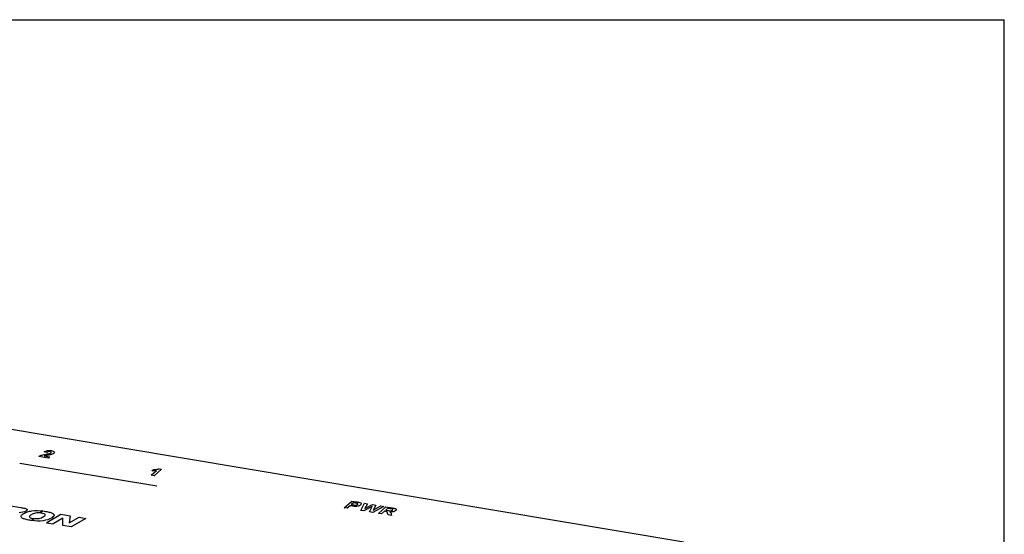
# Paper-space layout 'HD-MD4X2-4K-E_1' of a CAD drawing. Header units: inches. Extents: x 0 to 22, y 0 to 17.
# Tile 34 of 34: x 17.2 to 22, y 14.5 to 17. Entities that reach past the tile are written whole.
import ezdxf

# ---------------------------------------------------------------- set-up
doc = ezdxf.new("R2010")
doc.units = ezdxf.units.IN
doc.header["$LTSCALE"] = 1.21
doc.header["$MEASUREMENT"] = 0
doc.layers.get('0').update_dxf_attribs({"linetype": 'CONTINUOUS'})

psp = doc.layouts.new('HD-MD4X2-4K-E_1')

# ---------------------------------------------------------------- linework, layer by layer
at = {"color": 7, "linetype": 'Continuous'}
for p, q in [((0, 17), (22, 17)), ((22, 0), (22, 17)), ((13.8883, 15.5527), (20.439, 14.4553)), ((17.3464, 14.8634), (17.2988, 14.8714)), ((17.3258, 14.8736), (17.3528, 14.8691)), ((17.3387, 14.891), (17.3259, 14.8939)), ((17.3528, 14.8691), (17.3464, 14.8634)), ((17.8731, 14.7256), (17.2075, 14.8371)), ((17.8467, 14.7795), (17.8727, 14.8027)), ((17.8602, 14.7772), (17.8467, 14.7795)), ((17.8499, 14.801), (17.8562, 14.8066)), ((17.8964, 14.8095), (17.8602, 14.7772)), ((17.8854, 14.8114), (17.8964, 14.8095)), ((17.1343, 14.635), (17.2114, 14.6221)), ((18.7866, 14.6214), (18.8226, 14.6536)), ((18.8144, 14.6311), (18.8008, 14.619)), ((18.8237, 14.6296), (18.8144, 14.6311)), ((18.8308, 14.6457), (18.8205, 14.6366)), ((18.8205, 14.6366), (18.8283, 14.6353)), ((18.8226, 14.6536), (18.8455, 14.6497)), ((18.8377, 14.6446), (18.8308, 14.6457)), ((18.8662, 14.608), (18.8853, 14.643)), ((18.9227, 14.6271), (18.8817, 14.6054)), ((18.8853, 14.643), (18.9, 14.6406)), ((18.9, 14.6406), (18.8859, 14.6167)), ((18.8859, 14.6167), (18.9236, 14.6366)), ((18.9098, 14.6007), (18.9227, 14.6271)), ((18.9236, 14.6366), (18.9406, 14.6338)), ((18.9782, 14.6275), (18.925, 14.5982)), ((18.9406, 14.6338), (18.9278, 14.6092)), ((18.9278, 14.6092), (18.9638, 14.6299)), ((18.9532, 14.5935), (18.9892, 14.6256)), ((18.9638, 14.6299), (18.9782, 14.6275)), ((18.9892, 14.6256), (19.0193, 14.6206)), ((17.2151, 14.5847), (17.2199, 14.5891)), ((17.2386, 14.6057), (17.2366, 14.6045)), ((17.2417, 14.6086), (17.2386, 14.6057)), ((17.3181, 14.6054), (17.3073, 14.5957)), ((17.3381, 14.5492), (17.4071, 14.5893)), ((17.3728, 14.5802), (17.3644, 14.5728)), ((17.4071, 14.5893), (17.451, 14.582)), ((17.451, 14.582), (17.4476, 14.5471)), ((17.4476, 14.5471), (17.495, 14.5746)), ((17.495, 14.5746), (17.5286, 14.569)), ((18.8008, 14.619), (18.7866, 14.6214)), ((18.8817, 14.6054), (18.8662, 14.608)), ((18.925, 14.5982), (18.9098, 14.6007)), ((18.9675, 14.5911), (18.9532, 14.5935)), ((18.9825, 14.6045), (18.9675, 14.5911)), ((18.9854, 14.604), (18.9825, 14.6045)), ((18.9974, 14.6178), (18.9882, 14.6096)), ((18.9882, 14.6096), (18.9988, 14.6079)), ((18.9997, 14.5857), (18.9972, 14.5944)), ((19.0085, 14.6159), (18.9974, 14.6178)), ((19.0168, 14.5828), (18.9997, 14.5857)), ((19.0188, 14.6141), (19.0085, 14.6159)), ((19.0152, 14.5905), (19.0168, 14.5828)), ((17.2765, 14.5683), (17.2655, 14.5584)), ((17.3381, 14.5492), (17.3359, 14.548)), ((17.3359, 14.548), (17.3685, 14.5425)), ((17.3365, 14.5478), (17.3381, 14.5492)), ((17.3644, 14.5728), (17.361, 14.5707)), ((17.4163, 14.5702), (17.3685, 14.5425)), ((17.4159, 14.5345), (17.4163, 14.5702)), ((17.4574, 14.5276), (17.4159, 14.5345)), ((17.5286, 14.569), (17.4574, 14.5276))]:
    psp.add_line(p, q, dxfattribs=at)
for points, knots in [([(17.2988, 14.8714), (17.3003, 14.8724), (17.3037, 14.8744), (17.3108, 14.8771), (17.3212, 14.8796), (17.3294, 14.8811), (17.3342, 14.8819)], [0, 0, 0, 0, 0.191305, 0.386462, 0.638615, 1, 1, 1, 1]), ([(17.3708, 14.8854), (17.3695, 14.8845), (17.3667, 14.883), (17.3615, 14.8811), (17.3563, 14.8797), (17.3499, 14.8783), (17.3428, 14.8771), (17.336, 14.8759), (17.3311, 14.875), (17.3281, 14.8743), (17.3265, 14.8739), (17.3258, 14.8736)], [0, 0, 0, 0, 0.135977, 0.245026, 0.369082, 0.482626, 0.648223, 0.806336, 0.896825, 0.951079, 1, 1, 1, 1]), ([(17.3259, 14.8939), (17.3295, 14.8964), (17.3378, 14.9001), (17.3511, 14.9006), (17.3605, 14.8996), (17.3689, 14.8976), (17.3759, 14.8934), (17.3749, 14.8886), (17.3714, 14.8858), (17.3708, 14.8854)], [0, 0, 0, 0, 0.25118, 0.364908, 0.489935, 0.623559, 0.740564, 0.956377, 1, 1, 1, 1]), ([(17.3342, 14.8819), (17.3363, 14.8823), (17.342, 14.8833), (17.348, 14.8843), (17.3514, 14.8853)], [0, 0, 0, 0, 0.353209, 1, 1, 1, 1]), ([(17.3514, 14.8853), (17.3542, 14.8861), (17.359, 14.8882), (17.3606, 14.8917), (17.3576, 14.8936), (17.3541, 14.8945), (17.3501, 14.8949), (17.3466, 14.8946), (17.3449, 14.8941), (17.3445, 14.894)], [0, 0, 0, 0, 0.270949, 0.499437, 0.605612, 0.725485, 0.845201, 0.95374, 1, 1, 1, 1]), ([(17.8562, 14.8066), (17.8585, 14.8066), (17.8635, 14.8068), (17.8712, 14.8076), (17.879, 14.809), (17.8835, 14.8105), (17.8854, 14.8114)], [0, 0, 0, 0, 0.219879, 0.482005, 0.750571, 1, 1, 1, 1]), ([(17.2114, 14.6221), (17.2181, 14.621), (17.2287, 14.6191), (17.2404, 14.6156), (17.2433, 14.6118), (17.2426, 14.6096), (17.2417, 14.6086)], [0, 0, 0, 0, 0.447746, 0.715145, 0.854271, 1, 1, 1, 1]), ([(18.862, 14.6464), (18.8654, 14.6452), (18.8691, 14.6425), (18.869, 14.6381), (18.8662, 14.6348), (18.8624, 14.632), (18.8569, 14.6294), (18.8501, 14.6279), (18.8436, 14.6274), (18.8382, 14.6275), (18.8316, 14.6283), (18.8266, 14.6291), (18.8237, 14.6296)], [0, 0, 0, 0, 0.174864, 0.271994, 0.381843, 0.467426, 0.542172, 0.672879, 0.733053, 0.788915, 0.878503, 1, 1, 1, 1]), ([(18.8283, 14.6353), (18.8307, 14.6349), (18.8345, 14.6343), (18.8396, 14.6338), (18.8435, 14.634), (18.8476, 14.6349), (18.8517, 14.637), (18.8527, 14.6398), (18.8505, 14.6417), (18.8477, 14.6427), (18.8432, 14.6436), (18.8398, 14.6442), (18.8377, 14.6446)], [0, 0, 0, 0, 0.15129, 0.244342, 0.306856, 0.367387, 0.49077, 0.636219, 0.706794, 0.778876, 0.862018, 1, 1, 1, 1]), ([(18.8455, 14.6497), (18.8475, 14.6494), (18.8531, 14.6484), (18.8589, 14.6474), (18.862, 14.6464)], [0, 0, 0, 0, 0.349201, 1, 1, 1, 1]), ([(17.2655, 14.5584), (17.262, 14.5589), (17.2542, 14.5601), (17.243, 14.5622), (17.2299, 14.5655), (17.2134, 14.5712), (17.2111, 14.5801), (17.2151, 14.5847)], [0, 0, 0, 0, 0.123737, 0.279802, 0.416853, 0.64201, 1, 1, 1, 1]), ([(17.2199, 14.5891), (17.2217, 14.5903), (17.2284, 14.5947), (17.2427, 14.6012), (17.2747, 14.6085), (17.3017, 14.6074), (17.3181, 14.6054)], [0, 0, 0, 0, 0.088524, 0.312646, 0.522396, 1, 1, 1, 1]), ([(17.3073, 14.5957), (17.2998, 14.5965), (17.2867, 14.596), (17.272, 14.5917), (17.2623, 14.5871), (17.2549, 14.5819), (17.2529, 14.5761), (17.2589, 14.5715), (17.2681, 14.5693), (17.2744, 14.5685), (17.2765, 14.5683)], [0, 0, 0, 0, 0.21934, 0.332514, 0.459138, 0.59523, 0.703592, 0.808547, 0.938043, 1, 1, 1, 1]), ([(17.2765, 14.5683), (17.284, 14.5675), (17.3019, 14.5681), (17.3154, 14.5737), (17.3208, 14.5768)], [0, 0, 0, 0, 0.479926, 1, 1, 1, 1]), ([(17.3208, 14.5768), (17.3262, 14.58), (17.3331, 14.586), (17.3249, 14.5925), (17.3157, 14.5947), (17.3094, 14.5955), (17.3073, 14.5957)], [0, 0, 0, 0, 0.446834, 0.643089, 0.884911, 1, 1, 1, 1]), ([(17.3181, 14.6054), (17.3226, 14.6048), (17.3313, 14.6036), (17.3431, 14.6014), (17.3558, 14.5983), (17.3718, 14.5929), (17.3758, 14.5847), (17.3728, 14.5802)], [0, 0, 0, 0, 0.15941, 0.30838, 0.440083, 0.658459, 1, 1, 1, 1]), ([(18.9972, 14.5944), (18.9969, 14.5957), (18.9962, 14.5977), (18.9953, 14.6001), (18.994, 14.6016), (18.9912, 14.6031), (18.9878, 14.6036), (18.9854, 14.604)], [0, 0, 0, 0, 0.32246, 0.507218, 0.616389, 0.714321, 1, 1, 1, 1]), ([(18.9988, 14.6079), (19.0016, 14.6074), (19.0059, 14.6067), (19.0113, 14.606), (19.015, 14.6062), (19.0188, 14.607), (19.0224, 14.609), (19.0239, 14.6121), (19.0207, 14.6136), (19.0188, 14.6141)], [0, 0, 0, 0, 0.234608, 0.362136, 0.434298, 0.504559, 0.659183, 0.829867, 1, 1, 1, 1]), ([(19.0193, 14.6206), (19.0225, 14.6201), (19.028, 14.619), (19.0347, 14.6173), (19.0384, 14.6151), (19.0404, 14.6116), (19.0379, 14.6064), (19.026, 14.6006), (19.0137, 14.6006), (19.0083, 14.6011)], [0, 0, 0, 0, 0.143203, 0.243213, 0.321101, 0.401217, 0.570265, 0.774256, 1, 1, 1, 1]), ([(19.0083, 14.6011), (19.0093, 14.6005), (19.0111, 14.5992), (19.0132, 14.597), (19.0144, 14.5941), (19.0149, 14.5919), (19.0152, 14.5905)], [0, 0, 0, 0, 0.213852, 0.408013, 0.648213, 1, 1, 1, 1]), ([(17.361, 14.5707), (17.3509, 14.5648), (17.3189, 14.554), (17.2824, 14.5562), (17.2655, 14.5584)], [0, 0, 0, 0, 0.468591, 1, 1, 1, 1])]:
    psp.add_open_spline(points, degree=3, knots=knots, dxfattribs=at)
for points in [[(17.3445, 14.894), (17.342, 14.8933), (17.3402, 14.8921), (17.3387, 14.891)], [(17.8727, 14.8027), (17.8654, 14.8015), (17.8574, 14.8009), (17.8499, 14.801)], [(17.2366, 14.6045), (17.229, 14.6001), (17.2151, 14.5969), (17.2031, 14.5969)], [(17.2199, 14.5891), (17.218, 14.5877), (17.2164, 14.5862), (17.2151, 14.5847)], [(17.2386, 14.6057), (17.2399, 14.6066), (17.241, 14.6076), (17.2417, 14.6086)], [(17.3644, 14.5728), (17.368, 14.5751), (17.371, 14.5776), (17.3728, 14.5802)]]:
    psp.add_open_spline(points, degree=3, dxfattribs=at)

doc.saveas('drawing.dxf')
